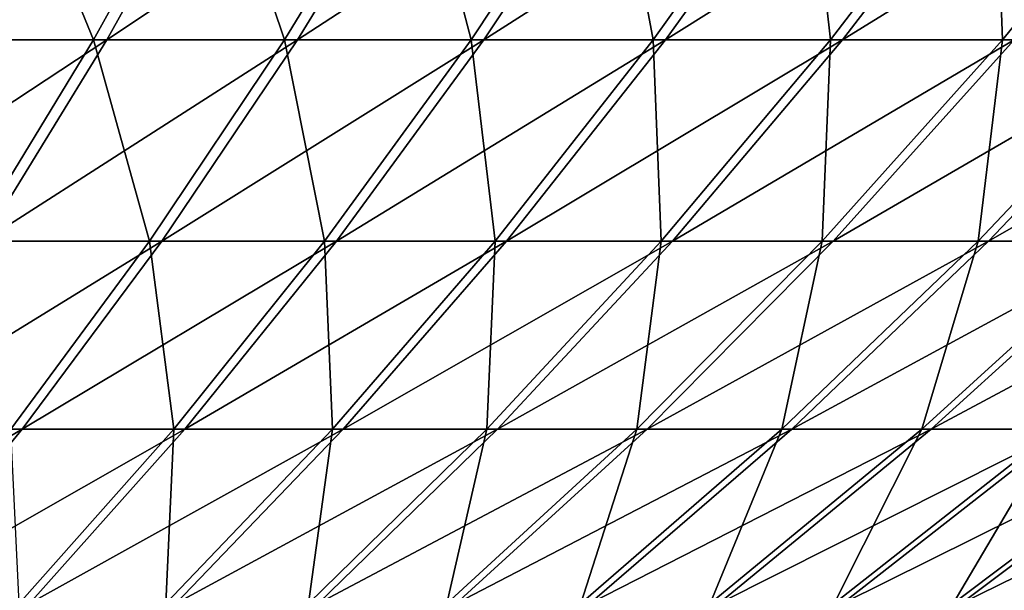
# Model space of a CAD drawing. Header units: millimetres. Extents: x -80 to 80, y -80 to 80.
# Tile 42 of 170: x 17.97 to 27.45, y -70.83 to -65.34. Entities that reach past the tile are written whole.
import ezdxf

# ---------------------------------------------------------------- set-up
doc = ezdxf.new("R2010")
doc.units = ezdxf.units.MM
doc.header["$LTSCALE"] = 13.670324
doc.layers.add('1', color=7, linetype='CONTINUOUS')
doc.layers.add('2', color=7, linetype='CONTINUOUS')

msp = doc.modelspace()

# ---------------------------------------------------------------- linework, layer by layer
at = {"layer": '1', "color": 7, "linetype": 'Continuous'}
for points in [[(16.9352, -65.5322, 42.6466), (17.9741, -63.4683, 45.2627), (15.0303, -65.5322, 43.3546), (16.9352, -65.5322, 42.6466)], [(15.0303, -65.5322, 43.3546), (17.9741, -63.4683, 45.2627), (15.9523, -63.4683, 46.0142), (15.0303, -65.5322, 43.3546)], [(18.8069, -65.5322, 41.8549), (19.9606, -63.4683, 44.4225), (16.9352, -65.5322, 42.6466), (18.8069, -65.5322, 41.8549)], [(16.9352, -65.5322, 42.6466), (19.9606, -63.4683, 44.4225), (17.9741, -63.4683, 45.2627), (16.9352, -65.5322, 42.6466)], [(20.6417, -65.5322, 40.9812), (21.9079, -63.4683, 43.4951), (18.8069, -65.5322, 41.8549), (20.6417, -65.5322, 40.9812)], [(18.8069, -65.5322, 41.8549), (21.9079, -63.4683, 43.4951), (19.9606, -63.4683, 44.4225), (18.8069, -65.5322, 41.8549)], [(22.436, -65.5322, 40.027), (23.8123, -63.4683, 42.4824), (20.6417, -65.5322, 40.9812), (22.436, -65.5322, 40.027)], [(20.6417, -65.5322, 40.9812), (23.8123, -63.4683, 42.4824), (21.9079, -63.4683, 43.4951), (20.6417, -65.5322, 40.9812)], [(24.1863, -65.5322, 38.9944), (25.6699, -63.4683, 41.3864), (22.436, -65.5322, 40.027), (24.1863, -65.5322, 38.9944)], [(22.436, -65.5322, 40.027), (25.6699, -63.4683, 41.3864), (23.8123, -63.4683, 42.4824), (22.436, -65.5322, 40.027)], [(25.8891, -65.5322, 37.8852), (27.4773, -63.4683, 40.2092), (24.1863, -65.5322, 38.9944), (25.8891, -65.5322, 37.8852)], [(24.1863, -65.5322, 38.9944), (27.4773, -63.4683, 40.2092), (25.6699, -63.4683, 41.3864), (24.1863, -65.5322, 38.9944)], [(27.5412, -65.5322, 36.7017), (29.2307, -63.4683, 38.9531), (25.8891, -65.5322, 37.8852), (27.5412, -65.5322, 36.7017)], [(25.8891, -65.5322, 37.8852), (29.2307, -63.4683, 38.9531), (27.4773, -63.4683, 40.2092), (25.8891, -65.5322, 37.8852)], [(17.6174, -67.4713, 39.2078), (18.8069, -65.5322, 41.8549), (15.8641, -67.4713, 39.9494), (17.6174, -67.4713, 39.2078)], [(15.8641, -67.4713, 39.9494), (18.8069, -65.5322, 41.8549), (16.9352, -65.5322, 42.6466), (15.8641, -67.4713, 39.9494)], [(19.3362, -67.4713, 38.3892), (20.6417, -65.5322, 40.9812), (17.6174, -67.4713, 39.2078), (19.3362, -67.4713, 38.3892)], [(17.6174, -67.4713, 39.2078), (20.6417, -65.5322, 40.9812), (18.8069, -65.5322, 41.8549), (17.6174, -67.4713, 39.2078)], [(21.017, -67.4713, 37.4954), (22.436, -65.5322, 40.027), (19.3362, -67.4713, 38.3892), (21.017, -67.4713, 37.4954)], [(19.3362, -67.4713, 38.3892), (22.436, -65.5322, 40.027), (20.6417, -65.5322, 40.9812), (19.3362, -67.4713, 38.3892)], [(22.6566, -67.4713, 36.5281), (24.1863, -65.5322, 38.9944), (21.017, -67.4713, 37.4954), (22.6566, -67.4713, 36.5281)], [(21.017, -67.4713, 37.4954), (24.1863, -65.5322, 38.9944), (22.436, -65.5322, 40.027), (21.017, -67.4713, 37.4954)], [(24.2517, -67.4713, 35.4891), (25.8891, -65.5322, 37.8852), (22.6566, -67.4713, 36.5281), (24.2517, -67.4713, 35.4891)], [(22.6566, -67.4713, 36.5281), (25.8891, -65.5322, 37.8852), (24.1863, -65.5322, 38.9944), (22.6566, -67.4713, 36.5281)], [(25.7993, -67.4713, 34.3805), (27.5412, -65.5322, 36.7017), (24.2517, -67.4713, 35.4891), (25.7993, -67.4713, 34.3805)], [(24.2517, -67.4713, 35.4891), (27.5412, -65.5322, 36.7017), (25.8891, -65.5322, 37.8852), (24.2517, -67.4713, 35.4891)], [(27.2963, -67.4713, 33.2044), (29.1393, -65.5322, 35.4463), (25.7993, -67.4713, 34.3805), (27.2963, -67.4713, 33.2044)], [(25.7993, -67.4713, 34.3805), (29.1393, -65.5322, 35.4463), (27.5412, -65.5322, 36.7017), (25.7993, -67.4713, 34.3805)], [(28.7397, -67.4713, 31.9632), (30.6802, -65.5322, 34.1213), (27.2963, -67.4713, 33.2044), (28.7397, -67.4713, 31.9632)], [(27.2963, -67.4713, 33.2044), (30.6802, -65.5322, 34.1213), (29.1393, -65.5322, 35.4463), (27.2963, -67.4713, 33.2044)], [(17.9938, -69.282, 35.7242), (19.3362, -67.4713, 38.3892), (16.3944, -69.282, 36.4859), (17.9938, -69.282, 35.7242)], [(16.3944, -69.282, 36.4859), (19.3362, -67.4713, 38.3892), (17.6174, -67.4713, 39.2078), (16.3944, -69.282, 36.4859)], [(19.558, -69.282, 34.8925), (21.017, -67.4713, 37.4954), (17.9938, -69.282, 35.7242), (19.558, -69.282, 34.8925)], [(17.9938, -69.282, 35.7242), (21.017, -67.4713, 37.4954), (19.3362, -67.4713, 38.3892), (17.9938, -69.282, 35.7242)], [(21.0837, -69.282, 33.9923), (22.6566, -67.4713, 36.5281), (19.558, -69.282, 34.8925), (21.0837, -69.282, 33.9923)], [(19.558, -69.282, 34.8925), (22.6566, -67.4713, 36.5281), (21.017, -67.4713, 37.4954), (19.558, -69.282, 34.8925)], [(22.5682, -69.282, 33.0254), (24.2517, -67.4713, 35.4891), (21.0837, -69.282, 33.9923), (22.5682, -69.282, 33.0254)], [(21.0837, -69.282, 33.9923), (24.2517, -67.4713, 35.4891), (22.6566, -67.4713, 36.5281), (21.0837, -69.282, 33.9923)], [(24.0083, -69.282, 31.9938), (25.7993, -67.4713, 34.3805), (22.5682, -69.282, 33.0254), (24.0083, -69.282, 31.9938)], [(22.5682, -69.282, 33.0254), (25.7993, -67.4713, 34.3805), (24.2517, -67.4713, 35.4891), (22.5682, -69.282, 33.0254)], [(25.4014, -69.282, 30.8994), (27.2963, -67.4713, 33.2044), (24.0083, -69.282, 31.9938), (25.4014, -69.282, 30.8994)], [(24.0083, -69.282, 31.9938), (27.2963, -67.4713, 33.2044), (25.7993, -67.4713, 34.3805), (24.0083, -69.282, 31.9938)], [(26.7446, -69.282, 29.7443), (28.7397, -67.4713, 31.9632), (25.4014, -69.282, 30.8994), (26.7446, -69.282, 29.7443)], [(25.4014, -69.282, 30.8994), (28.7397, -67.4713, 31.9632), (27.2963, -67.4713, 33.2044), (25.4014, -69.282, 30.8994)], [(28.0354, -69.282, 28.531), (30.1268, -67.4713, 30.6594), (26.7446, -69.282, 29.7443), (28.0354, -69.282, 28.531)], [(26.7446, -69.282, 29.7443), (30.1268, -67.4713, 30.6594), (28.7397, -67.4713, 31.9632), (26.7446, -69.282, 29.7443)], [(16.6173, -70.9609, 32.9912), (17.9938, -69.282, 35.7242), (15.1402, -70.9609, 33.6947), (16.6173, -70.9609, 32.9912)], [(15.1402, -70.9609, 33.6947), (17.9938, -69.282, 35.7242), (16.3944, -69.282, 36.4859), (15.1402, -70.9609, 33.6947)], [(18.0617, -70.9609, 32.2231), (19.558, -69.282, 34.8925), (16.6173, -70.9609, 32.9912), (18.0617, -70.9609, 32.2231)], [(16.6173, -70.9609, 32.9912), (19.558, -69.282, 34.8925), (17.9938, -69.282, 35.7242), (16.6173, -70.9609, 32.9912)], [(19.4708, -70.9609, 31.3918), (21.0837, -69.282, 33.9923), (18.0617, -70.9609, 32.2231), (19.4708, -70.9609, 31.3918)], [(18.0617, -70.9609, 32.2231), (21.0837, -69.282, 33.9923), (19.558, -69.282, 34.8925), (18.0617, -70.9609, 32.2231)], [(20.8416, -70.9609, 30.4989), (22.5682, -69.282, 33.0254), (19.4708, -70.9609, 31.3918), (20.8416, -70.9609, 30.4989)], [(19.4708, -70.9609, 31.3918), (22.5682, -69.282, 33.0254), (21.0837, -69.282, 33.9923), (19.4708, -70.9609, 31.3918)], [(22.1716, -70.9609, 29.5461), (24.0083, -69.282, 31.9938), (20.8416, -70.9609, 30.4989), (22.1716, -70.9609, 29.5461)], [(20.8416, -70.9609, 30.4989), (24.0083, -69.282, 31.9938), (22.5682, -69.282, 33.0254), (20.8416, -70.9609, 30.4989)], [(23.4581, -70.9609, 28.5355), (25.4014, -69.282, 30.8994), (22.1716, -70.9609, 29.5461), (23.4581, -70.9609, 28.5355)], [(22.1716, -70.9609, 29.5461), (25.4014, -69.282, 30.8994), (24.0083, -69.282, 31.9938), (22.1716, -70.9609, 29.5461)], [(24.6986, -70.9609, 27.4688), (26.7446, -69.282, 29.7443), (23.4581, -70.9609, 28.5355), (24.6986, -70.9609, 27.4688)], [(23.4581, -70.9609, 28.5355), (26.7446, -69.282, 29.7443), (25.4014, -69.282, 30.8994), (23.4581, -70.9609, 28.5355)], [(25.8906, -70.9609, 26.3483), (28.0354, -69.282, 28.531), (24.6986, -70.9609, 27.4688), (25.8906, -70.9609, 26.3483)], [(24.6986, -70.9609, 27.4688), (28.0354, -69.282, 28.531), (26.7446, -69.282, 29.7443), (24.6986, -70.9609, 27.4688)], [(27.0318, -70.9609, 25.1761), (29.2712, -69.282, 27.2617), (25.8906, -70.9609, 26.3483), (27.0318, -70.9609, 25.1761)], [(25.8906, -70.9609, 26.3483), (29.2712, -69.282, 27.2617), (28.0354, -69.282, 28.531), (25.8906, -70.9609, 26.3483)], [(28.1201, -70.9609, 23.9545), (30.4495, -69.282, 25.9389), (27.0318, -70.9609, 25.1761), (28.1201, -70.9609, 23.9545)], [(27.0318, -70.9609, 25.1761), (30.4495, -69.282, 25.9389), (29.2712, -69.282, 27.2617), (27.0318, -70.9609, 25.1761)]]:
    msp.add_3dface(points, dxfattribs=at)
at = {"layer": '2', "color": 7, "linetype": 'Continuous'}
for points in [[(17.8358, -63.4683, -45.3174), (18.679, -65.5322, -41.9122), (16.8049, -65.5322, -42.6981), (17.8358, -63.4683, -45.3174)], [(19.8249, -63.4683, -44.4832), (18.679, -65.5322, -41.9122), (17.8358, -63.4683, -45.3174), (19.8249, -63.4683, -44.4832)], [(19.8249, -63.4683, -44.4832), (20.5165, -65.5322, -41.044), (18.679, -65.5322, -41.9122), (19.8249, -63.4683, -44.4832)], [(21.775, -63.4683, -43.5618), (20.5165, -65.5322, -41.044), (19.8249, -63.4683, -44.4832), (21.775, -63.4683, -43.5618)], [(21.775, -63.4683, -43.5618), (22.3137, -65.5322, -40.0953), (20.5165, -65.5322, -41.044), (21.775, -63.4683, -43.5618)], [(23.6825, -63.4683, -42.5549), (22.3137, -65.5322, -40.0953), (21.775, -63.4683, -43.5618), (23.6825, -63.4683, -42.5549)], [(23.6825, -63.4683, -42.5549), (24.0671, -65.5322, -39.068), (22.3137, -65.5322, -40.0953), (23.6825, -63.4683, -42.5549)], [(25.5435, -63.4683, -41.4646), (24.0671, -65.5322, -39.068), (23.6825, -63.4683, -42.5549), (25.5435, -63.4683, -41.4646)], [(25.5435, -63.4683, -41.4646), (25.7733, -65.5322, -37.9641), (24.0671, -65.5322, -39.068), (25.5435, -63.4683, -41.4646)], [(27.3544, -63.4683, -40.2929), (25.7733, -65.5322, -37.9641), (25.5435, -63.4683, -41.4646), (27.3544, -63.4683, -40.2929)], [(27.3544, -63.4683, -40.2929), (27.429, -65.5322, -36.7857), (25.7733, -65.5322, -37.9641), (27.3544, -63.4683, -40.2929)], [(29.1116, -63.4683, -39.0422), (27.429, -65.5322, -36.7857), (27.3544, -63.4683, -40.2929), (29.1116, -63.4683, -39.0422)], [(29.1116, -63.4683, -39.0422), (29.0309, -65.5322, -35.5351), (27.429, -65.5322, -36.7857), (29.1116, -63.4683, -39.0422)], [(18.679, -65.5322, -41.9122), (17.4976, -67.4713, -39.2614), (16.8049, -65.5322, -42.6981), (18.679, -65.5322, -41.9122)], [(18.679, -65.5322, -41.9122), (19.2189, -67.4713, -38.4481), (17.4976, -67.4713, -39.2614), (18.679, -65.5322, -41.9122)], [(20.5165, -65.5322, -41.044), (19.2189, -67.4713, -38.4481), (18.679, -65.5322, -41.9122), (20.5165, -65.5322, -41.044)], [(20.5165, -65.5322, -41.044), (20.9024, -67.4713, -37.5594), (19.2189, -67.4713, -38.4481), (20.5165, -65.5322, -41.044)], [(22.3137, -65.5322, -40.0953), (20.9024, -67.4713, -37.5594), (20.5165, -65.5322, -41.044), (22.3137, -65.5322, -40.0953)], [(22.3137, -65.5322, -40.0953), (22.5449, -67.4713, -36.5971), (20.9024, -67.4713, -37.5594), (22.3137, -65.5322, -40.0953)], [(24.0671, -65.5322, -39.068), (22.5449, -67.4713, -36.5971), (22.3137, -65.5322, -40.0953), (24.0671, -65.5322, -39.068)], [(24.0671, -65.5322, -39.068), (24.1433, -67.4713, -35.563), (22.5449, -67.4713, -36.5971), (24.0671, -65.5322, -39.068)], [(25.7733, -65.5322, -37.9641), (24.1433, -67.4713, -35.563), (24.0671, -65.5322, -39.068), (25.7733, -65.5322, -37.9641)], [(25.7733, -65.5322, -37.9641), (25.6942, -67.4713, -34.4591), (24.1433, -67.4713, -35.563), (25.7733, -65.5322, -37.9641)], [(27.429, -65.5322, -36.7857), (27.1948, -67.4713, -33.2876), (25.6942, -67.4713, -34.4591), (27.429, -65.5322, -36.7857)], [(27.429, -65.5322, -36.7857), (25.6942, -67.4713, -34.4591), (25.7733, -65.5322, -37.9641), (27.429, -65.5322, -36.7857)], [(29.0309, -65.5322, -35.5351), (28.642, -67.4713, -32.0508), (27.1948, -67.4713, -33.2876), (29.0309, -65.5322, -35.5351)], [(29.0309, -65.5322, -35.5351), (27.1948, -67.4713, -33.2876), (27.429, -65.5322, -36.7857), (29.0309, -65.5322, -35.5351)], [(19.2189, -67.4713, -38.4481), (17.8847, -69.282, -35.779), (17.4976, -67.4713, -39.2614), (19.2189, -67.4713, -38.4481)], [(19.2189, -67.4713, -38.4481), (19.4514, -69.282, -34.952), (17.8847, -69.282, -35.779), (19.2189, -67.4713, -38.4481)], [(20.9024, -67.4713, -37.5594), (19.4514, -69.282, -34.952), (19.2189, -67.4713, -38.4481), (20.9024, -67.4713, -37.5594)], [(20.9024, -67.4713, -37.5594), (20.9799, -69.282, -34.0565), (19.4514, -69.282, -34.952), (20.9024, -67.4713, -37.5594)], [(22.5449, -67.4713, -36.5971), (20.9799, -69.282, -34.0565), (20.9024, -67.4713, -37.5594), (22.5449, -67.4713, -36.5971)], [(22.5449, -67.4713, -36.5971), (22.4672, -69.282, -33.0942), (20.9799, -69.282, -34.0565), (22.5449, -67.4713, -36.5971)], [(24.1433, -67.4713, -35.563), (23.9105, -69.282, -32.0669), (22.4672, -69.282, -33.0942), (24.1433, -67.4713, -35.563)], [(24.1433, -67.4713, -35.563), (22.4672, -69.282, -33.0942), (22.5449, -67.4713, -36.5971), (24.1433, -67.4713, -35.563)], [(25.6942, -67.4713, -34.4591), (25.3069, -69.282, -30.9768), (23.9105, -69.282, -32.0669), (25.6942, -67.4713, -34.4591)], [(25.6942, -67.4713, -34.4591), (23.9105, -69.282, -32.0669), (24.1433, -67.4713, -35.563), (25.6942, -67.4713, -34.4591)], [(27.1948, -67.4713, -33.2876), (26.6537, -69.282, -29.8259), (25.3069, -69.282, -30.9768), (27.1948, -67.4713, -33.2876)], [(27.1948, -67.4713, -33.2876), (25.3069, -69.282, -30.9768), (25.6942, -67.4713, -34.4591), (27.1948, -67.4713, -33.2876)], [(28.642, -67.4713, -32.0508), (27.9482, -69.282, -28.6164), (26.6537, -69.282, -29.8259), (28.642, -67.4713, -32.0508)], [(28.642, -67.4713, -32.0508), (26.6537, -69.282, -29.8259), (27.1948, -67.4713, -33.2876), (28.642, -67.4713, -32.0508)], [(19.4514, -69.282, -34.952), (17.9633, -70.9609, -32.2781), (17.8847, -69.282, -35.779), (19.4514, -69.282, -34.952)], [(19.4514, -69.282, -34.952), (19.3748, -70.9609, -31.4511), (17.9633, -70.9609, -32.2781), (19.4514, -69.282, -34.952)], [(20.9799, -69.282, -34.0565), (20.7484, -70.9609, -30.5624), (19.3748, -70.9609, -31.4511), (20.9799, -69.282, -34.0565)], [(20.9799, -69.282, -34.0565), (19.3748, -70.9609, -31.4511), (19.4514, -69.282, -34.952), (20.9799, -69.282, -34.0565)], [(22.4672, -69.282, -33.0942), (22.0813, -70.9609, -29.6137), (20.7484, -70.9609, -30.5624), (22.4672, -69.282, -33.0942)], [(22.4672, -69.282, -33.0942), (20.7484, -70.9609, -30.5624), (20.9799, -69.282, -34.0565), (22.4672, -69.282, -33.0942)], [(23.9105, -69.282, -32.0669), (23.3709, -70.9609, -28.607), (22.0813, -70.9609, -29.6137), (23.9105, -69.282, -32.0669)], [(23.9105, -69.282, -32.0669), (22.0813, -70.9609, -29.6137), (22.4672, -69.282, -33.0942), (23.9105, -69.282, -32.0669)], [(25.3069, -69.282, -30.9768), (24.6146, -70.9609, -27.5441), (23.3709, -70.9609, -28.607), (25.3069, -69.282, -30.9768)], [(25.3069, -69.282, -30.9768), (23.3709, -70.9609, -28.607), (23.9105, -69.282, -32.0669), (25.3069, -69.282, -30.9768)], [(26.6537, -69.282, -29.8259), (25.81, -70.9609, -26.4272), (24.6146, -70.9609, -27.5441), (26.6537, -69.282, -29.8259)], [(26.6537, -69.282, -29.8259), (24.6146, -70.9609, -27.5441), (25.3069, -69.282, -30.9768), (26.6537, -69.282, -29.8259)], [(27.9482, -69.282, -28.6164), (26.9549, -70.9609, -25.2585), (25.81, -70.9609, -26.4272), (27.9482, -69.282, -28.6164)], [(27.9482, -69.282, -28.6164), (25.81, -70.9609, -26.4272), (26.6537, -69.282, -29.8259), (27.9482, -69.282, -28.6164)], [(29.1878, -69.282, -27.3509), (28.0468, -70.9609, -24.0402), (26.9549, -70.9609, -25.2585), (29.1878, -69.282, -27.3509)], [(29.1878, -69.282, -27.3509), (26.9549, -70.9609, -25.2585), (27.9482, -69.282, -28.6164), (29.1878, -69.282, -27.3509)]]:
    msp.add_3dface(points, dxfattribs=at)

doc.saveas('drawing.dxf')
